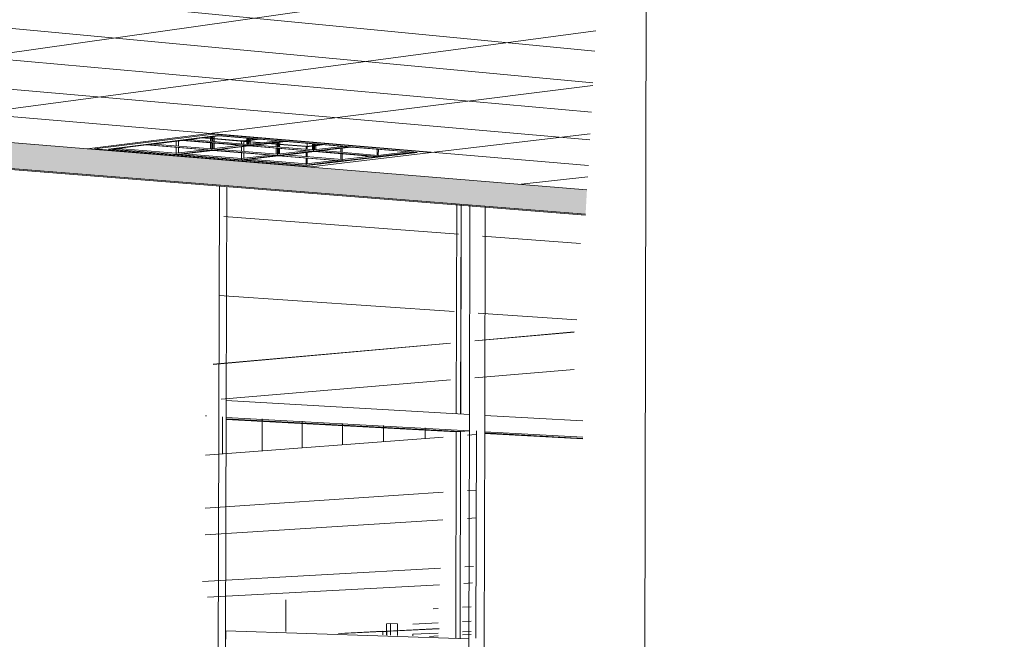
# Model space of a CAD drawing. Header units: metres. Extents: x -32 to 90, y -28 to 32.
# Tile 64 of 148: x 90.05561 to 90.05943, y 1.77844 to 1.78085. Entities that reach past the tile are written whole.
import ezdxf

# ---------------------------------------------------------------- set-up
doc = ezdxf.new("R2010")
doc.units = ezdxf.units.M
for name, color, linetype, lineweight in [('A-CLNG', 13, 'Continuous', 18), ('A-CLNG-PATT', 13, 'Continuous', 35), ('A-FLOR', 192, 'Continuous', 18), ('A-GLAZ-CURT', 52, 'Continuous', 18), ('A-GLAZ-CWMG', 51, 'Continuous', 18), ('A-WALL', 113, 'Continuous', 18), ('A-WALL-PATT', 111, 'Continuous', 35), ('E-LITE-EQPM', 33, 'Continuous', 18)]:
    doc.layers.add(name, color=color, linetype=linetype, lineweight=lineweight)

# ---------------------------------------------------------------- blocks, each defined once
blk = doc.blocks.new('FP_61-3-RESTAURANTE- ÁREA DE REFEIÇÃO AMPLIADA')
at = {"layer": 'A-WALL-PATT', "lineweight": 9}
for p, q in [((3.3019873, 1.7795063), (3.3019875, 1.779561)), ((3.3021147, 1.7794989), (3.3021149, 1.7795738)), ((3.3018613, 1.7795136), (3.3018614, 1.7795483)), ((3.3018597, 1.778985), (3.301861, 1.7794383)), ((3.3017563, 1.7793806), (3.302143, 1.7794167)), ((3.3019858, 1.7789945), (3.3019871, 1.7794313)), ((3.3021133, 1.779005), (3.3021145, 1.7794242)), ((3.3041447, 1.7793106), (3.3041483, 1.7793109)), ((3.3042107, 1.7791631), (3.3042111, 1.7793074)), ((3.3043642, 1.7791747), (3.3043645, 1.7792988)), ((3.3045195, 1.7791865), (3.3045198, 1.7792902)), ((3.3046768, 1.7791984), (3.304677, 1.7792814)), ((3.304836, 1.7792105), (3.3048362, 1.7792726)), ((3.3049972, 1.7792227), (3.3049973, 1.7792636)), ((3.3017555, 1.7791151), (3.3021422, 1.7791467))]:
    blk.add_line(p, q, dxfattribs=at)
blk = doc.blocks.new('FP_67-3-RESTAURANTE- ÁREA DE REFEIÇÃO AMPLIADA')
at = {"layer": 'A-CLNG-PATT', "lineweight": 18}
for p, q in [((3.3056558, 1.7807271), (3.2962224, 1.781643)), ((3.3056489, 1.7806042), (3.296207, 1.7814884)), ((3.3056425, 1.7804898), (3.2961926, 1.7813443)), ((3.3056364, 1.7803829), (3.2961792, 1.7812097)), ((3.3056308, 1.7802829), (3.2961666, 1.7810837)), ((3.301834, 1.7804999), (3.3056738, 1.7810461)), ((3.3027817, 1.7804222), (3.3056603, 1.780806)), ((3.3036849, 1.7803482), (3.3056483, 1.7805944)), ((3.3050209, 1.7803336), (3.3056378, 1.7804067)), ((3.304547, 1.7802775), (3.3045543, 1.7802783)), ((3.3053705, 1.78021), (3.3056283, 1.7802389))]:
    blk.add_line(p, q, dxfattribs=at)

msp = doc.modelspace()

# ---------------------------------------------------------------- hatches: boundary and pattern name
at = {"layer": 'A-CLNG-PATT'}
h = msp.add_hatch(color=256, dxfattribs=at)
h.paths.add_polyline_path([(90.0762221, 1.7791209), (90.0762152, 1.7792668), (90.076169, 1.7792688), (90.0761683, 1.7792696), (90.076177, 1.7792713), (90.0762167, 1.7792737), (90.0762161, 1.7792897), (90.0760226, 1.7792809), (90.0760282, 1.7791588), (90.0760849, 1.779156), (90.076085, 1.7791536), (90.0760274, 1.7791448), (90.0760294, 1.7791229), (90.0762141, 1.779121)], flags=0)
h.paths.add_polyline_path([(90.076026, 1.7791229), (90.0760232, 1.7791448), (90.0759953, 1.7791448), (90.0759973, 1.7791232), (90.0760259, 1.7791229)], flags=0)
h.paths.add_polyline_path([(90.0759939, 1.7791232), (90.0759916, 1.7791453), (90.0759636, 1.7791448), (90.0759657, 1.7791235), (90.0759938, 1.7791232)], flags=0)
h.paths.add_polyline_path([(90.0759622, 1.7791235), (90.07596, 1.7791457), (90.0759439, 1.7791448), (90.0759407, 1.7791237), (90.0759621, 1.7791235)], flags=0)
h.paths.add_polyline_path([(90.075936, 1.7791238), (90.0759399, 1.779146), (90.0758894, 1.7791471), (90.0758893, 1.7791511), (90.0759445, 1.7791599), (90.0759587, 1.7792257), (90.0759556, 1.7792779), (90.0753749, 1.7792516), (90.0753799, 1.7791294), (90.0759332, 1.7791238)], flags=0)
h.paths.add_polyline_path([(90.0753766, 1.7791294), (90.0753714, 1.7792515), (90.0753404, 1.7792501), (90.0753453, 1.7791297), (90.0753765, 1.7791294)], flags=0)
h.paths.add_polyline_path([(90.075342, 1.7791298), (90.0753369, 1.7792499), (90.075309, 1.7792487), (90.0753138, 1.7791301), (90.0753419, 1.7791298)], flags=0)
h.paths.add_polyline_path([(90.0753105, 1.7791301), (90.0753055, 1.7792485), (90.0752922, 1.7792458), (90.0752695, 1.7791494), (90.075268, 1.7791305), (90.0753104, 1.7791301)], flags=0)
h.paths.add_polyline_path([(90.0752626, 1.7791306), (90.0752809, 1.7792134), (90.0752881, 1.7792477), (90.0742851, 1.7792026), (90.0738276, 1.7792487), (90.0738313, 1.7791752), (90.0738717, 1.7791812), (90.0740043, 1.7791783), (90.0740033, 1.7791747), (90.0739431, 1.779166), (90.0738296, 1.7791659), (90.0738309, 1.779145), (90.075261, 1.7791306)], flags=0)
h.paths.add_polyline_path([(90.0738277, 1.779145), (90.0738258, 1.7791676), (90.0738143, 1.7791685), (90.0738147, 1.7791724), (90.073827, 1.7791764), (90.0738239, 1.7792491), (90.0737868, 1.7792529), (90.0737901, 1.7791454), (90.0738275, 1.779145)], flags=0)
h.paths.add_polyline_path([(90.0737869, 1.7791454), (90.0737831, 1.7792532), (90.073756, 1.779256), (90.0737594, 1.7791457), (90.0737867, 1.7791454)], flags=0)
h.paths.add_polyline_path([(90.0737562, 1.7791457), (90.0737524, 1.7792563), (90.073693, 1.779262), (90.0736828, 1.7791937), (90.0736814, 1.7791465), (90.0737561, 1.7791457)], flags=0)
h.paths.add_polyline_path([(90.073676, 1.7791466), (90.0736763, 1.7791623), (90.0736795, 1.7791959), (90.0736873, 1.7792629), (90.0733454, 1.7792974), (90.0733485, 1.7791498), (90.0736759, 1.7791466)], flags=0)
h.paths.add_polyline_path([(90.0760216, 1.7791504), (90.076025, 1.7791526), (90.0760235, 1.7791532), (90.0760224, 1.779151), (90.0760217, 1.7791505)], flags=0)
h.paths.add_polyline_path([(90.0759576, 1.7791508), (90.0759563, 1.779152), (90.0759553, 1.7791508)], flags=0)
h.paths.add_polyline_path([(90.0760271, 1.7791512), (90.0760302, 1.7791537), (90.0760271, 1.7791517), (90.0760271, 1.7791514)], flags=0)
h.paths.add_polyline_path([(90.0759423, 1.7791512), (90.0759408, 1.7791526), (90.0759415, 1.7791514)], flags=0)
h.paths.add_polyline_path([(90.0749931, 1.7791553), (90.0748575, 1.7791576), (90.0748574, 1.7791616), (90.0749257, 1.7791704), (90.0750503, 1.7791667), (90.0750492, 1.779164), (90.0749966, 1.7791559)], flags=0)
h.paths.add_polyline_path([(90.0760248, 1.7791589), (90.0760192, 1.7792808), (90.0759906, 1.7792795), (90.0759961, 1.7791593), (90.0760247, 1.7791589)], flags=0)
h.paths.add_polyline_path([(90.0759926, 1.7791593), (90.0759872, 1.7792793), (90.0759755, 1.7792777), (90.0759614, 1.7792085), (90.0759645, 1.7791597), (90.0759926, 1.7791593)], flags=0)
h.paths.add_polyline_path([(90.0759475, 1.7791595), (90.075961, 1.7791599), (90.0759581, 1.7792032), (90.0759476, 1.7791599)], flags=0)
h.paths.add_polyline_path([(90.0749255, 1.7791613), (90.0749244, 1.7791625), (90.0749193, 1.7791614)], flags=0)
h.paths.add_polyline_path([(90.0739382, 1.7791717), (90.0739526, 1.7791749), (90.0739462, 1.7791744), (90.0739462, 1.7791744), (90.0739382, 1.7791717)], flags=0)
h.paths.add_polyline_path([(90.0738735, 1.7791721), (90.0738719, 1.7791736), (90.0738719, 1.7791721)], flags=0)
h.paths.add_polyline_path([(90.0687592, 1.7792012), (90.0702179, 1.7792768), (90.0702158, 1.7793274), (90.0690687, 1.7792664), (90.062775, 1.7797824), (90.0627724, 1.7797007), (90.0682171, 1.7792687), (90.0681843, 1.7792664), (90.0680632, 1.7792086), (90.0686687, 1.7792022)], flags=0)
h.paths.add_polyline_path([(90.0742928, 1.7792027), (90.0742928, 1.7792027), (90.0746553, 1.7792157)], flags=0)
h.paths.add_polyline_path([(90.0759608, 1.7792271), (90.0759728, 1.7792787), (90.0759591, 1.7792781), (90.0759605, 1.7792345)], flags=0)
h.paths.add_polyline_path([(90.0676226, 1.7841767), (90.0676291, 1.7841745), (90.0676592, 1.784164), (90.0676152, 1.7841555), (90.0676218, 1.7841745)], flags=0)
h.paths.add_polyline_path([(90.0670461, 1.7820176), (90.0670217, 1.782024), (90.0670499, 1.7820277), (90.0670465, 1.7820187)], flags=0)
h.paths.add_polyline_path([(90.0738675, 1.7807944), (90.0738561, 1.7807979), (90.0738811, 1.7808), (90.0738689, 1.780795)], flags=0)
h.paths.add_polyline_path([(90.0806436, 1.7807081), (90.0806545, 1.7807052), (90.0806375, 1.7807061), (90.0806434, 1.780708)], flags=0)
h.paths.add_polyline_path([(90.0784705, 1.7797032), (90.0796536, 1.7797645), (90.079651, 1.7798138), (90.0796012, 1.779813), (90.0795392, 1.7798257), (90.0795389, 1.7798303), (90.0796497, 1.779837), (90.0796394, 1.7800317), (90.079549, 1.7800497), (90.0811108, 1.78014), (90.0814357, 1.780065), (90.0944181, 1.7807934), (90.0944041, 1.7809086), (90.0930034, 1.7808276), (90.0930354, 1.7808263), (90.0929389, 1.7808208), (90.0929093, 1.7809789), (90.0930028, 1.7808276), (90.091475, 1.7898605), (90.0861505, 1.7898605), (90.091501, 1.7808153), (90.0836317, 1.7803506), (90.0529891, 1.7898605), (90.0492314, 1.7898605), (90.0487053, 1.7845891), (90.0579768, 1.7830747), (90.0580085, 1.7836382), (90.0530206, 1.7845326), (90.0589096, 1.7864978), (90.0676226, 1.7841767), (90.0628847, 1.7832761), (90.0628533, 1.7822781), (90.0702076, 1.7810769), (90.0702041, 1.7814513), (90.0670461, 1.7820176), (90.0728379, 1.7827874), (90.0763095, 1.7818626), (90.0732972, 1.7815548), (90.0733183, 1.7805688), (90.0761872, 1.7801002), (90.0761767, 1.780396), (90.0761138, 1.7803916), (90.0738746, 1.780795), (90.078787, 1.7812026), (90.0806434, 1.780708), (90.0784306, 1.7805535), (90.0784695, 1.7797236)], flags=0)
h.paths.add_polyline_path([(90.0796104, 1.7798228), (90.0796083, 1.7798255), (90.0796084, 1.7798235), (90.0796104, 1.7798228)], flags=0)
h.paths.add_polyline_path([(90.0790449, 1.7799146), (90.0789694, 1.7799284), (90.0789691, 1.7799347), (90.0791778, 1.7799443), (90.0792441, 1.7799319), (90.0792444, 1.7799257), (90.0790526, 1.779915)], flags=0)
h.paths.add_polyline_path([(90.0790444, 1.7799267), (90.0790421, 1.7799296), (90.0790416, 1.7799276), (90.0790444, 1.7799267)], flags=0)
h.paths.add_polyline_path([(90.0791676, 1.7799296), (90.0791726, 1.7799326), (90.0791674, 1.7799321), (90.0791675, 1.7799298)], flags=0)
h.paths.add_polyline_path([(90.0578091, 1.7800944), (90.0578144, 1.7801891), (90.0483437, 1.7809655), (90.0483318, 1.7808462), (90.0577906, 1.7800959)], flags=0)
h.paths.add_polyline_path([(90.081795, 1.7800995), (90.0817295, 1.7801152), (90.081729, 1.7801219), (90.0819568, 1.7801345), (90.0820203, 1.7801188), (90.0820207, 1.7801121), (90.081805, 1.7801)], flags=0)
h.paths.add_polyline_path([(90.0818044, 1.780113), (90.0818022, 1.780115), (90.081803, 1.7801137), (90.0818043, 1.7801131)], flags=0)
h.paths.add_polyline_path([(90.0819464, 1.780118), (90.0819463, 1.7801207), (90.0819463, 1.7801184), (90.0819463, 1.7801181)], flags=0)
h.paths.add_polyline_path([(90.0830324, 1.780169), (90.0829722, 1.7801871), (90.0829719, 1.7801925), (90.0832099, 1.780206), (90.0832689, 1.7801892), (90.0832694, 1.7801824), (90.0830435, 1.7801697)], flags=0)
h.paths.add_polyline_path([(90.0830466, 1.7801832), (90.0830443, 1.7801847), (90.0830463, 1.7801834), (90.0830466, 1.7801832)], flags=0)
h.paths.add_polyline_path([(90.0831943, 1.7801884), (90.0831958, 1.7801911), (90.0831942, 1.7801901), (90.0831943, 1.7801885)], flags=0)
h.paths.add_polyline_path([(90.0843319, 1.7802421), (90.0842778, 1.780261), (90.0842774, 1.7802666), (90.0845276, 1.7802808), (90.0845804, 1.7802631), (90.0845809, 1.7802561), (90.0843442, 1.7802428)], flags=0)
h.paths.add_polyline_path([(90.0845052, 1.7802624), (90.0845073, 1.7802658), (90.084505, 1.7802641), (90.0845052, 1.7802625)], flags=0)
h.paths.add_polyline_path([(90.0793279, 1.7802769), (90.0792436, 1.7802968), (90.0792433, 1.7803019), (90.0794724, 1.7803164), (90.0795557, 1.7802984), (90.079556, 1.7802913), (90.0793369, 1.7802775)], flags=0)
h.paths.add_polyline_path([(90.0793284, 1.7802921), (90.0793281, 1.780295), (90.0793249, 1.7802933), (90.0793284, 1.7802921)], flags=0)
h.paths.add_polyline_path([(90.0856983, 1.780319), (90.0856509, 1.7803388), (90.0856505, 1.7803445), (90.0859138, 1.7803594), (90.0859598, 1.7803391), (90.0859603, 1.7803337), (90.0857118, 1.7803197)], flags=0)
h.paths.add_polyline_path([(90.0858839, 1.7803402), (90.0858877, 1.7803437), (90.0858836, 1.7803433), (90.0858838, 1.7803403)], flags=0)
h.paths.add_polyline_path([(90.0761229, 1.780389), (90.0761138, 1.7803916), (90.0761298, 1.7803894)], flags=0)
h.paths.add_polyline_path([(90.08117, 1.7803926), (90.0810937, 1.780414), (90.0810934, 1.7804192), (90.0813406, 1.7804349), (90.0814157, 1.780414), (90.081416, 1.7804081), (90.0811807, 1.7803933)], flags=0)
h.paths.add_polyline_path([(90.0871368, 1.7803999), (90.087097, 1.7804207), (90.0870965, 1.7804266), (90.0873746, 1.780442), (90.0874122, 1.7804228), (90.0874129, 1.7804154), (90.0871516, 1.7804007)], flags=0)
h.paths.add_polyline_path([(90.0811779, 1.7804088), (90.0811757, 1.7804119), (90.0811758, 1.7804098), (90.0811779, 1.7804088)], flags=0)
h.paths.add_polyline_path([(90.0886533, 1.7804851), (90.088622, 1.7805071), (90.0886214, 1.7805131), (90.0889143, 1.7805297), (90.0889438, 1.7805091), (90.0889446, 1.7805015), (90.0886696, 1.7804861)], flags=0)
h.paths.add_polyline_path([(90.0902544, 1.7805752), (90.0902324, 1.7805995), (90.0902319, 1.7806045), (90.0905415, 1.780622), (90.0905613, 1.7806003), (90.0905622, 1.7805925), (90.0902723, 1.7805762)], flags=0)
h.paths.add_polyline_path([(90.0919473, 1.7806704), (90.091936, 1.7806949), (90.0919353, 1.7807012), (90.0922637, 1.7807182), (90.092273, 1.7806887), (90.091967, 1.7806715)], flags=0)
h.paths.add_polyline_path([(90.0920066, 1.7806875), (90.0920046, 1.780691), (90.0920028, 1.780689), (90.0920066, 1.7806875)], flags=0)
h.paths.add_polyline_path([(90.0922038, 1.7806987), (90.092206, 1.7807009), (90.0922036, 1.7807004), (90.0922037, 1.7806992)], flags=0)
h.paths.add_polyline_path([(90.0937401, 1.7807712), (90.0937395, 1.780792), (90.0937413, 1.7808037), (90.0940877, 1.7808228), (90.0940876, 1.7808068), (90.0940854, 1.7807906), (90.0937438, 1.7807714)], flags=0)
h.paths.add_polyline_path([(90.0938083, 1.7807893), (90.0938061, 1.7807918), (90.0938049, 1.7807909), (90.0938082, 1.7807893)], flags=0)
h.paths.add_polyline_path([(90.0940173, 1.7808011), (90.0940193, 1.7808042), (90.094017, 1.7808039), (90.0940172, 1.7808018)], flags=0)
h.paths.add_polyline_path([(90.078787, 1.7812026), (90.0787358, 1.7812033), (90.0787729, 1.7812064)], flags=0)
h.paths.add_polyline_path([(90.0748652, 1.7812214), (90.0747199, 1.7812522), (90.0747197, 1.7812615), (90.074993, 1.7812867), (90.075137, 1.7812555), (90.0751373, 1.7812462), (90.0748688, 1.7812218)], flags=0)
h.paths.add_polyline_path([(90.0748347, 1.7812488), (90.0748326, 1.7812522), (90.0748332, 1.7812507), (90.0748347, 1.7812488)], flags=0)
h.paths.add_polyline_path([(90.0737543, 1.7812822), (90.0737543, 1.7812822), (90.0742408, 1.7812822)], flags=0)
h.paths.add_polyline_path([(90.0770854, 1.7814232), (90.0769508, 1.7814572), (90.0769504, 1.7814669), (90.0772525, 1.7814947), (90.0773856, 1.7814603), (90.077386, 1.7814505), (90.0770958, 1.7814241)], flags=0)
h.paths.add_polyline_path([(90.0762871, 1.7818532), (90.0763097, 1.7818626), (90.0763231, 1.7818568), (90.0762875, 1.7818532)], flags=0)
h.paths.add_polyline_path([(90.0649699, 1.7824747), (90.064677, 1.7825281), (90.0646773, 1.7825403), (90.0649563, 1.782584), (90.0652476, 1.7825298), (90.0652474, 1.7825176), (90.0650085, 1.7824807)], flags=0)
h.paths.add_polyline_path([(90.0728379, 1.7827874), (90.0727766, 1.7827904), (90.0728042, 1.782794)], flags=0)
h.paths.add_polyline_path([(90.0672662, 1.7828298), (90.0669783, 1.7828907), (90.0669784, 1.7829037), (90.0672992, 1.7829532), (90.067583, 1.7828917), (90.0675829, 1.7828787), (90.067268, 1.78283)], flags=0)
h.paths.add_polyline_path([(90.0698977, 1.7832366), (90.0696194, 1.7833069), (90.0696194, 1.7833208), (90.0699859, 1.7833787), (90.0702223, 1.7833184), (90.0702223, 1.7833174), (90.0702625, 1.783307), (90.070262, 1.783293), (90.0699032, 1.7832375)], flags=0)

# ---------------------------------------------------------------- linework, layer by layer
at = {"layer": 'A-CLNG', "lineweight": 9}
for p, q in [((90.0578144, 1.7801891), (90.0483437, 1.7809655)), ((90.0483313, 1.780841), (90.0578088, 1.7800903)), ((90.0578091, 1.7800944), (90.0483318, 1.7808462)), ((90.0559027, 1.7803473), (90.0563645, 1.7804051)), ((90.0563645, 1.7804051), (90.0572097, 1.7803336)), ((90.0567431, 1.7802783), (90.0559027, 1.7803473)), ((90.0572097, 1.7803336), (90.0567431, 1.7802783)), ((90.0572176, 1.7785615), (90.0572369, 1.7785625)), ((90.0573316, 1.7785673), (90.0573652, 1.778569)), ((90.0571385, 1.7785021), (90.0572372, 1.7785069)), ((90.0573318, 1.7785114), (90.0573654, 1.778513)), ((90.0571384, 1.7784625), (90.0571383, 1.7784563)), ((90.0571384, 1.7784625), (90.0572371, 1.7784671)), ((90.057237, 1.7784557), (90.0572027, 1.7784541)), ((90.0573653, 1.7784616), (90.0573317, 1.7784601)), ((90.0573318, 1.7784715), (90.0573653, 1.7784731))]:
    msp.add_line(p, q, dxfattribs=at)
at = {"layer": 'A-FLOR', "lineweight": 9}
for p, q in [((90.0573151, 1.780016), (90.0564042, 1.7800853)), ((90.0577899, 1.7799799), (90.0574086, 1.7800089)), ((90.0563863, 1.7797777), (90.057299, 1.7797158)), ((90.0573926, 1.7797095), (90.0577746, 1.7796836)), ((90.0573795, 1.7796015), (90.057765, 1.779636)), ((90.0563632, 1.7795103), (90.057285, 1.779593)), ((90.0577647, 1.7794911), (90.0573792, 1.7794586)), ((90.0572847, 1.7794507), (90.0563945, 1.7793757)), ((90.0572554, 1.7789065), (90.0563324, 1.7788479)), ((90.0573836, 1.7789146), (90.0573501, 1.7789125)), ((90.0563219, 1.7786669), (90.0572453, 1.7787189)), ((90.05734, 1.7787242), (90.0573735, 1.7787261)), ((90.0572419, 1.7786549), (90.0563415, 1.7786065)), ((90.0573701, 1.7786618), (90.0573366, 1.77866))]:
    msp.add_line(p, q, dxfattribs=at)
at = {"layer": 'A-GLAZ-CURT', "lineweight": 9}
for p, q in [((90.0573088, 1.7801314), (90.0573069, 1.779319)), ((90.0573241, 1.779318), (90.057326, 1.78013)), ((90.0564133, 1.7792971), (90.0573067, 1.779248)), ((90.0573239, 1.7792493), (90.0564135, 1.7792994)), ((90.0573067, 1.779248), (90.0573049, 1.7784463)), ((90.0573239, 1.7792493), (90.0573067, 1.779248)), ((90.057322, 1.7784457), (90.0573239, 1.7792493)), ((90.0574168, 1.779242), (90.0577977, 1.7792211)), ((90.0577979, 1.7792233), (90.0574169, 1.7792442)), ((90.0572404, 1.7784842), (90.0570378, 1.7784746)), ((90.0570516, 1.7784741), (90.0572403, 1.778483)), ((90.0570221, 1.7784738), (90.0568493, 1.7784657)), ((90.0568631, 1.7784652), (90.057021, 1.7784727)), ((90.057022, 1.7784727), (90.0570356, 1.7784734)), ((90.0570221, 1.77846), (90.0570221, 1.7784738)), ((90.0570221, 1.7784738), (90.0570359, 1.7784734)), ((90.0570378, 1.7784746), (90.0570378, 1.7784594)), ((90.0570378, 1.7784746), (90.0570516, 1.7784741))]:
    msp.add_line(p, q, dxfattribs=at)
at = {"layer": 'A-GLAZ-CWMG', "lineweight": 9}
for p, q in [((90.0564162, 1.780202), (90.056414, 1.7793368)), ((90.0573237, 1.779318), (90.0573256, 1.78013)), ((90.0573601, 1.7801272), (90.0573581, 1.779284)), ((90.0574193, 1.7801225), (90.0574174, 1.7792807)), ((90.0564139, 1.779304), (90.0564141, 1.7793697)), ((90.0573582, 1.779316), (90.0564141, 1.7793697)), ((90.056414, 1.7793368), (90.0564117, 1.7784427)), ((90.0573236, 1.7792493), (90.0564135, 1.7792993)), ((90.057358, 1.7792519), (90.0564139, 1.779304)), ((90.0573581, 1.779284), (90.0573561, 1.7784125)), ((90.0573582, 1.779316), (90.057358, 1.7792519)), ((90.0574173, 1.7792487), (90.0574174, 1.7793126)), ((90.0577984, 1.779291), (90.0574174, 1.7793126)), ((90.0573217, 1.7784457), (90.0573236, 1.7792493)), ((90.057358, 1.7792519), (90.0573236, 1.7792493)), ((90.0574174, 1.7792807), (90.0574153, 1.7784107)), ((90.0577982, 1.7792277), (90.0574173, 1.7792487)), ((90.0577979, 1.7792232), (90.0574169, 1.7792442)), ((90.0570357, 1.7785029), (90.0570356, 1.7784595)), ((90.0570357, 1.7785029), (90.0570514, 1.7785037)), ((90.0570514, 1.7785037), (90.0570513, 1.7784752)), ((90.0570514, 1.7785037), (90.057079, 1.7785027)), ((90.057079, 1.7785027), (90.0570789, 1.7784766)), ((90.0564117, 1.7784427), (90.0564095, 1.7775483)), ((90.0564116, 1.7784098), (90.0564118, 1.7784756)), ((90.0573561, 1.7784446), (90.0564118, 1.7784756)), ((90.0570513, 1.7784752), (90.0570513, 1.778459)), ((90.0570789, 1.7784766), (90.0570789, 1.7784581)), ((90.0573561, 1.7784446), (90.057356, 1.7783805))]:
    msp.add_line(p, q, dxfattribs=at)
at = {"layer": 'A-WALL', "lineweight": 9}
for p, q in [((90.0580279, 1.773477), (90.0580534, 1.7850862)), ((90.0563877, 1.7802042), (90.0563771, 1.7760168)), ((90.0573796, 1.779602), (90.057765, 1.7796366)), ((90.0563632, 1.7795108), (90.0572851, 1.7795935)), ((90.0573834, 1.7784472), (90.0573853, 1.7792524)), ((90.0572562, 1.779228), (90.0563332, 1.7791581)), ((90.0573843, 1.7792377), (90.0573508, 1.7792352)), ((90.0573503, 1.7790202), (90.0573838, 1.7790225)), ((90.0563327, 1.7789515), (90.0572557, 1.7790138)), ((90.0566451, 1.7785955), (90.0566448, 1.7784725))]:
    msp.add_line(p, q, dxfattribs=at)
at = {"layer": 'E-LITE-EQPM', "lineweight": 9}
for p, q in [((90.0563645, 1.7804051), (90.0559027, 1.7803473)), ((90.0563809, 1.7803996), (90.0559574, 1.7803467)), ((90.0559574, 1.7803467), (90.0563809, 1.7803996)), ((90.0559574, 1.7803467), (90.0563809, 1.7803996)), ((90.0562487, 1.7803812), (90.056385, 1.7803982)), ((90.0563535, 1.7803954), (90.0563534, 1.7803774)), ((90.0563583, 1.780396), (90.0563582, 1.780377)), ((90.0563622, 1.7803767), (90.0563623, 1.7803966)), ((90.0572097, 1.7803336), (90.0563645, 1.7804051)), ((90.0563671, 1.7803972), (90.056367, 1.7803763)), ((90.0571555, 1.7803342), (90.0563809, 1.7803996)), ((90.0563809, 1.7803996), (90.0571555, 1.7803342)), ((90.0563809, 1.7803996), (90.0571555, 1.7803342)), ((90.056385, 1.7803982), (90.0566349, 1.7803771)), ((90.0559711, 1.7803466), (90.0561043, 1.7803632)), ((90.0561043, 1.7803632), (90.0563533, 1.7803426)), ((90.0561091, 1.7803638), (90.0562439, 1.7803806)), ((90.0563581, 1.7803432), (90.0561091, 1.7803638)), ((90.0561311, 1.7803666), (90.0563581, 1.7803478)), ((90.0563581, 1.7803478), (90.0561311, 1.7803666)), ((90.0562198, 1.7803789), (90.0562197, 1.7803595)), ((90.0562286, 1.78038), (90.0562285, 1.7803588)), ((90.0562439, 1.7803806), (90.0564933, 1.7803598)), ((90.0564982, 1.7803603), (90.0562487, 1.7803812)), ((90.0562707, 1.7803841), (90.0564982, 1.780365)), ((90.0564982, 1.780365), (90.0562707, 1.7803841)), ((90.0563517, 1.7803878), (90.0563143, 1.780391)), ((90.056319, 1.7803916), (90.0563518, 1.7803888)), ((90.0563653, 1.7803867), (90.0563517, 1.7803878)), ((90.0563518, 1.7803888), (90.0563653, 1.7803877)), ((90.0563534, 1.7803717), (90.0563533, 1.7803495)), ((90.0563582, 1.7803713), (90.0563581, 1.7803478)), ((90.0563581, 1.7803478), (90.056471, 1.7803617)), ((90.056471, 1.7803617), (90.0563581, 1.7803478)), ((90.0564933, 1.7803598), (90.0563581, 1.7803432)), ((90.0563622, 1.7803505), (90.0563622, 1.780371)), ((90.0563653, 1.7803877), (90.0564738, 1.7803786)), ((90.0564824, 1.7803769), (90.0563653, 1.7803867)), ((90.056367, 1.7803706), (90.056367, 1.7803489)), ((90.056367, 1.7803424), (90.0565022, 1.780359)), ((90.0564737, 1.7803569), (90.0564737, 1.7803384)), ((90.0564738, 1.7803786), (90.0564902, 1.7803806)), ((90.0564738, 1.7803786), (90.0564738, 1.7803689)), ((90.0564899, 1.7803762), (90.0564824, 1.7803769)), ((90.0564825, 1.7803703), (90.0564824, 1.7803668)), ((90.0564824, 1.7803579), (90.0564824, 1.7803377)), ((90.0564901, 1.7803788), (90.0564825, 1.7803778)), ((90.0564825, 1.7803778), (90.05649, 1.7803772)), ((90.0564825, 1.7803778), (90.0564825, 1.7803707)), ((90.0565036, 1.7803751), (90.0564899, 1.7803762)), ((90.05649, 1.7803772), (90.0565036, 1.7803761)), ((90.0565039, 1.7803805), (90.0564901, 1.7803788)), ((90.0564902, 1.7803806), (90.056504, 1.7803823)), ((90.0564934, 1.7803894), (90.0564933, 1.7803668)), ((90.0564982, 1.7803889), (90.0564982, 1.780365)), ((90.0564982, 1.780365), (90.056613, 1.7803791)), ((90.056613, 1.7803791), (90.0564982, 1.780365)), ((90.0566349, 1.7803771), (90.0564982, 1.7803603)), ((90.0564982, 1.780365), (90.0564982, 1.7803603)), ((90.0565022, 1.7803677), (90.0565022, 1.7803886)), ((90.0565022, 1.780359), (90.0567482, 1.7803384)), ((90.0565036, 1.7803761), (90.0565078, 1.7803757)), ((90.0565441, 1.7803855), (90.0565039, 1.7803805)), ((90.056504, 1.7803823), (90.0565354, 1.7803862)), ((90.0565419, 1.7803718), (90.0565043, 1.780375)), ((90.056507, 1.7803661), (90.0565071, 1.7803882)), ((90.056507, 1.7803596), (90.0566437, 1.7803764)), ((90.056753, 1.780339), (90.056507, 1.7803596)), ((90.0565098, 1.7803755), (90.0565467, 1.7803724)), ((90.0565291, 1.7803624), (90.056753, 1.7803437)), ((90.056753, 1.7803437), (90.0565291, 1.7803624)), ((90.0566062, 1.7803664), (90.0565729, 1.7803692)), ((90.0565788, 1.7803697), (90.0566062, 1.7803674)), ((90.0566062, 1.7803674), (90.0566197, 1.7803663)), ((90.0566196, 1.7803653), (90.0566062, 1.7803664)), ((90.0566079, 1.7803735), (90.0566078, 1.7803561)), ((90.0566127, 1.780374), (90.0566126, 1.7803557)), ((90.0566165, 1.7803554), (90.0566166, 1.7803745)), ((90.0567243, 1.7803565), (90.0566196, 1.7803653)), ((90.0566197, 1.7803663), (90.0567222, 1.7803577)), ((90.0566214, 1.780375), (90.0566213, 1.7803549)), ((90.0566437, 1.7803764), (90.0568902, 1.7803556)), ((90.0567243, 1.7803575), (90.0567452, 1.78036)), ((90.0567243, 1.7803569), (90.0567243, 1.7803466)), ((90.0567282, 1.7803702), (90.0567281, 1.780358)), ((90.0567451, 1.7803583), (90.0567281, 1.7803562)), ((90.0567281, 1.7803555), (90.0567281, 1.7803463)), ((90.0567281, 1.7803555), (90.0567281, 1.7803463)), ((90.0567587, 1.7803599), (90.0567451, 1.7803583)), ((90.0567452, 1.78036), (90.0567588, 1.7803617)), ((90.0567482, 1.780368), (90.0567482, 1.7803441)), ((90.0567531, 1.7803676), (90.056753, 1.7803437)), ((90.056753, 1.7803437), (90.0568677, 1.7803575)), ((90.0568677, 1.7803575), (90.056753, 1.7803437)), ((90.0568902, 1.7803556), (90.056753, 1.780339)), ((90.0567569, 1.7803442), (90.056757, 1.7803673)), ((90.0567948, 1.7803643), (90.0567588, 1.7803599)), ((90.0567589, 1.7803617), (90.0567862, 1.780365)), ((90.0567618, 1.7803447), (90.0567618, 1.7803669)), ((90.0567618, 1.7803383), (90.0568989, 1.7803548)), ((90.0568989, 1.7803548), (90.057142, 1.7803343)), ((90.0559027, 1.7803473), (90.0567431, 1.7802783)), ((90.0559574, 1.7803467), (90.0567279, 1.7802834)), ((90.0567279, 1.7802834), (90.0559574, 1.7803467)), ((90.0567279, 1.7802834), (90.0559574, 1.7803467)), ((90.0562196, 1.7803261), (90.0559711, 1.7803466)), ((90.055993, 1.7803494), (90.0562196, 1.7803308)), ((90.0562196, 1.7803308), (90.055993, 1.7803494)), ((90.0562197, 1.7803518), (90.0562196, 1.7803308)), ((90.0562196, 1.7803308), (90.0563314, 1.7803445)), ((90.0563314, 1.7803445), (90.0562196, 1.7803308)), ((90.0563533, 1.7803426), (90.0562196, 1.7803261)), ((90.0562196, 1.7803308), (90.0562196, 1.7803261)), ((90.0562284, 1.7803254), (90.0563622, 1.7803418)), ((90.0564736, 1.7803053), (90.0562284, 1.7803254)), ((90.0562285, 1.7803531), (90.0562285, 1.7803319)), ((90.0562505, 1.7803282), (90.0564736, 1.7803099)), ((90.0564736, 1.7803099), (90.0562505, 1.7803282)), ((90.0563581, 1.7803478), (90.0563581, 1.7803432)), ((90.0563622, 1.7803418), (90.0566077, 1.7803215)), ((90.0566125, 1.7803221), (90.056367, 1.7803424)), ((90.056389, 1.7803452), (90.0566126, 1.7803267)), ((90.0566126, 1.7803267), (90.056389, 1.7803452)), ((90.0564737, 1.7803328), (90.0564736, 1.7803099)), ((90.0564736, 1.7803099), (90.0565858, 1.7803234)), ((90.0565858, 1.7803234), (90.0564736, 1.7803099)), ((90.0566077, 1.7803215), (90.0564736, 1.7803053)), ((90.0564824, 1.7803321), (90.0564823, 1.7803109)), ((90.0564823, 1.7803046), (90.0566164, 1.7803208)), ((90.0566078, 1.7803509), (90.0566077, 1.7803271)), ((90.0567482, 1.7803384), (90.0566125, 1.7803221)), ((90.0566126, 1.7803267), (90.0566125, 1.7803221)), ((90.0566126, 1.78035), (90.0566126, 1.7803267)), ((90.0566126, 1.7803267), (90.0567257, 1.7803403)), ((90.0567257, 1.7803403), (90.0566126, 1.7803267)), ((90.0566164, 1.7803208), (90.0568587, 1.7803007)), ((90.0566165, 1.7803272), (90.0566165, 1.7803497)), ((90.0566213, 1.7803493), (90.0566213, 1.7803278)), ((90.0566213, 1.7803213), (90.0567569, 1.7803377)), ((90.0568635, 1.7803012), (90.0566213, 1.7803213)), ((90.0566434, 1.7803241), (90.0568635, 1.7803058)), ((90.0568635, 1.7803058), (90.0566434, 1.7803241)), ((90.0567243, 1.7803348), (90.0567242, 1.7803176)), ((90.0567279, 1.7802834), (90.0571555, 1.7803342)), ((90.0571555, 1.7803342), (90.0567279, 1.7802834)), ((90.0571555, 1.7803342), (90.0567279, 1.7802834)), ((90.0567281, 1.7803353), (90.056728, 1.7803173)), ((90.0567281, 1.7803353), (90.056728, 1.7803173)), ((90.0567431, 1.7802783), (90.0572097, 1.7803336)), ((90.056753, 1.7803437), (90.056753, 1.780339)), ((90.0567569, 1.7803377), (90.0569995, 1.7803174)), ((90.0570044, 1.780318), (90.0567618, 1.7803383)), ((90.0567839, 1.7803411), (90.0570044, 1.7803226)), ((90.0570044, 1.7803226), (90.0567839, 1.7803411)), ((90.0568588, 1.7803294), (90.0568587, 1.7803076)), ((90.0568588, 1.780351), (90.0568588, 1.7803351)), ((90.0568636, 1.780329), (90.0568635, 1.7803058)), ((90.0568635, 1.7803058), (90.0569771, 1.7803193)), ((90.0569771, 1.7803193), (90.0568635, 1.7803058)), ((90.0569995, 1.7803174), (90.0568635, 1.7803012)), ((90.0568636, 1.7803516), (90.0568636, 1.7803346)), ((90.0569996, 1.7803476), (90.0569996, 1.7803244)), ((90.0570045, 1.7803472), (90.0570044, 1.7803226)), ((90.0570044, 1.7803226), (90.0571194, 1.7803363)), ((90.0571194, 1.7803363), (90.0570044, 1.7803226)), ((90.057142, 1.7803343), (90.0570044, 1.780318)), ((90.0570044, 1.7803226), (90.0570044, 1.780318)), ((90.0564736, 1.7803099), (90.0564736, 1.7803053)), ((90.0567241, 1.7802847), (90.0564823, 1.7803046)), ((90.0565044, 1.7803073), (90.0567242, 1.7802892)), ((90.0567242, 1.7802892), (90.0565044, 1.7803073)), ((90.0568587, 1.7803007), (90.0567241, 1.7802847)), ((90.0567242, 1.7802892), (90.0567241, 1.7802847)), ((90.0567242, 1.7803125), (90.0567242, 1.7802892)), ((90.0567242, 1.7802892), (90.0568362, 1.7803026)), ((90.0568362, 1.7803026), (90.0567242, 1.7802892)), ((90.056728, 1.7803118), (90.056728, 1.7802897)), ((90.056728, 1.7803118), (90.056728, 1.7802897)), ((90.0568635, 1.7803058), (90.0568635, 1.7803012))]:
    msp.add_line(p, q, dxfattribs=at)

# ---------------------------------------------------------------- block references
at = {"layer": 'A-CLNG'}
msp.add_blockref('FP_67-3-RESTAURANTE- ÁREA DE REFEIÇÃO AMPLIADA', (86.7521889, 0), dxfattribs=at)
at = {"layer": 'A-WALL', "lineweight": 9}
msp.add_blockref('FP_61-3-RESTAURANTE- ÁREA DE REFEIÇÃO AMPLIADA', (86.7521889, 0), dxfattribs=at)

doc.saveas('drawing.dxf')
